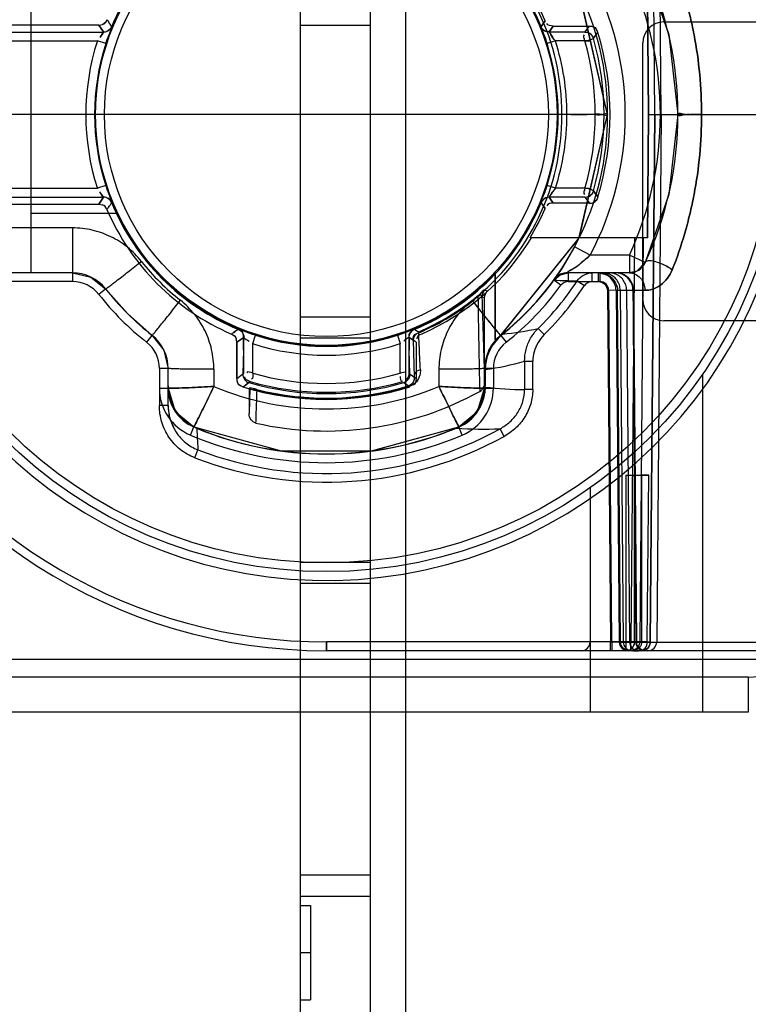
# Model space of a CAD drawing. Header units: millimetres. Extents: x 209 to 825, y 116 to 1310.
# Tile 46 of 70: x 326 to 347, y 1033 to 1061. Entities that reach past the tile are written whole.
import ezdxf

# ---------------------------------------------------------------- set-up
doc = ezdxf.new("R2010")
doc.units = ezdxf.units.MM
doc.header["$LTSCALE"] = 92.70943
doc.layers.get('0').update_dxf_attribs({"linetype": 'CONTINUOUS'})

msp = doc.modelspace()

# ---------------------------------------------------------------- linework, layer by layer
at = {"color": 7, "linetype": 'Continuous'}
for p, q in [((333.863, 1259.126), (333.863, 188.426)), ((335.863, 1259.126), (335.863, 188.426)), ((336.863, 1259.126), (336.863, 188.426)), ((343.955, 1058.764), (343.825, 1073.766)), ((344.136, 1058.764), (344.007, 1073.766)), ((326.213, 1054.264), (326.213, 1063.264)), ((343.747, 1062.264), (343.778, 1058.764)), ((343.778, 1058.764), (343.747, 1062.264)), ((328.143, 1061.314), (322.992, 1061.314)), ((328.143, 1061.314), (328.276, 1061.117)), ((328.275, 1061.117), (328.143, 1061.314)), ((328.509, 1061.266), (328.508, 1061.272)), ((328.508, 1061.271), (328.509, 1061.266)), ((335.863, 1061.301), (333.863, 1061.301)), ((340.718, 1061.272), (340.717, 1061.266)), ((340.717, 1061.266), (340.718, 1061.271)), ((340.832, 1061.437), (340.722, 1061.271)), ((340.722, 1061.27), (340.832, 1061.436)), ((340.949, 1061.117), (341.063, 1061.283)), ((341.063, 1061.283), (340.952, 1061.117)), ((341.063, 1061.283), (342.095, 1061.283)), ((341.967, 1061.111), (342.095, 1061.283)), ((344.213, 1061.401), (351.513, 1061.401)), ((325.048, 1061.111), (328.277, 1061.111)), ((328.275, 1061.117), (328.277, 1061.111)), ((328.277, 1061.111), (328.276, 1061.117)), ((340.949, 1061.111), (340.952, 1061.117)), ((340.949, 1061.117), (340.949, 1061.111)), ((341.967, 1061.111), (340.949, 1061.111)), ((342.207, 1060.931), (342.335, 1061.103)), ((325.048, 1060.861), (328.1, 1060.861)), ((328.338, 1060.784), (328.1, 1060.861)), ((341.127, 1060.861), (340.889, 1060.784)), ((341.967, 1060.861), (341.127, 1060.861)), ((343.613, 1053.501), (343.613, 1060.801)), ((341.456, 1058.764), (305.207, 1058.764)), ((343.778, 1058.764), (343.747, 1055.264)), ((343.747, 1055.264), (343.778, 1058.764)), ((343.778, 1058.764), (351.191, 1058.764)), ((343.955, 1058.764), (343.825, 1043.762)), ((343.825, 1043.762), (343.955, 1058.764)), ((344.136, 1058.764), (344.007, 1043.762)), ((344.613, 1058.764), (344.351, 1056.489)), ((325.048, 1056.668), (328.1, 1056.668)), ((328.338, 1056.745), (328.1, 1056.668)), ((341.127, 1056.668), (340.889, 1056.744)), ((341.967, 1056.668), (341.127, 1056.668)), ((342.207, 1056.597), (342.335, 1056.425)), ((322.992, 1056.214), (328.143, 1056.214)), ((325.048, 1056.418), (328.277, 1056.418)), ((328.275, 1056.412), (328.143, 1056.214)), ((328.143, 1056.214), (328.276, 1056.412)), ((328.275, 1056.412), (328.277, 1056.418)), ((328.277, 1056.418), (328.276, 1056.412)), ((328.508, 1056.258), (328.509, 1056.263)), ((328.509, 1056.263), (328.508, 1056.257)), ((340.717, 1056.263), (340.718, 1056.257)), ((340.718, 1056.257), (340.717, 1056.263)), ((340.722, 1056.258), (340.832, 1056.092)), ((340.832, 1056.092), (340.722, 1056.258)), ((340.949, 1056.412), (340.949, 1056.418)), ((340.949, 1056.418), (340.952, 1056.412)), ((341.967, 1056.418), (340.949, 1056.418)), ((340.949, 1056.412), (341.063, 1056.246)), ((341.063, 1056.246), (340.952, 1056.412)), ((342.095, 1056.246), (341.063, 1056.246)), ((341.967, 1056.418), (342.095, 1056.246)), ((326.213, 1055.964), (328.663, 1055.964)), ((327.392, 1055.542), (325.434, 1055.542)), ((327.392, 1055.542), (327.392, 1054.014)), ((340.443, 1055.264), (340.406, 1055.264)), ((343.747, 1055.264), (340.406, 1055.264)), ((343.375, 1055.264), (343.275, 1043.764)), ((343.747, 1055.264), (343.375, 1055.264)), ((343.625, 1055.264), (343.524, 1043.762)), ((342.113, 1054.764), (341.672, 1055)), ((343.23, 1054.764), (342.113, 1054.764)), ((343.23, 1054.764), (343.23, 1054.264)), ((343.683, 1054.554), (343.23, 1054.764)), ((327.392, 1054.264), (322.936, 1054.264)), ((339.413, 1054.269), (339.415, 1052.34)), ((341.261, 1054.21), (341.487, 1054.264)), ((341.487, 1054.264), (341.487, 1054.014)), ((343.23, 1054.264), (341.487, 1054.264)), ((342.168, 1054.264), (342.005, 1054.238)), ((342.168, 1054.014), (342.168, 1054.264)), ((342.353, 1054.014), (342.353, 1054.264)), ((342.597, 1054.201), (342.353, 1054.264)), ((342.392, 1054.264), (342.392, 1054.014)), ((342.635, 1054.201), (342.392, 1054.264)), ((327.392, 1054.014), (322.936, 1054.014)), ((341.285, 1053.911), (341.083, 1054.058)), ((341.084, 1054.06), (341.261, 1054.21)), ((341.487, 1054.014), (342.392, 1054.014)), ((341.748, 1054.035), (341.952, 1053.9)), ((328.137, 1053.653), (328.334, 1053.808)), ((339.195, 1053.739), (339.118, 1053.775)), ((342.892, 1053.769), (342.604, 1053.766)), ((342.604, 1053.766), (342.691, 1043.764)), ((342.731, 1043.764), (342.643, 1053.766)), ((342.853, 1053.769), (342.94, 1043.762)), ((342.853, 1053.769), (343.671, 1053.769)), ((342.98, 1043.762), (342.892, 1053.769)), ((342.971, 1053.769), (343.058, 1043.762)), ((343.151, 1053.769), (343.238, 1043.762)), ((343.351, 1053.769), (343.437, 1043.762)), ((338.925, 1053.588), (338.91, 1053.606)), ((339.035, 1053.589), (339.113, 1053.555)), ((339.113, 1050.985), (339.113, 1053.555)), ((328.956, 1053.108), (329.657, 1052.485)), ((335.863, 1053.001), (333.863, 1053.001)), ((351.513, 1052.901), (344.213, 1052.901)), ((332.107, 1052.655), (331.976, 1052.568)), ((332.106, 1052.67), (332.106, 1052.659)), ((332.106, 1052.659), (332.112, 1052.66)), ((337.115, 1052.66), (337.121, 1052.659)), ((337.12, 1052.659), (337.12, 1052.669)), ((337.229, 1052.581), (337.121, 1052.656)), ((337.229, 1052.581), (337.238, 1052.56)), ((340.807, 1052.506), (340.634, 1052.68)), ((329.502, 1052.288), (329.657, 1052.485)), ((332.261, 1052.426), (332.063, 1052.294)), ((332.063, 1052.294), (332.26, 1052.425)), ((332.063, 1051.259), (332.063, 1052.294)), ((332.063, 1052.294), (332.063, 1051.259)), ((332.26, 1052.062), (332.26, 1052.435)), ((332.26, 1052.425), (332.26, 1052.062)), ((332.261, 1052.426), (332.267, 1052.429)), ((332.267, 1051.411), (332.267, 1052.429)), ((332.517, 1052.251), (332.593, 1052.489)), ((335.863, 1052.401), (333.863, 1052.401)), ((336.633, 1052.489), (336.71, 1052.251)), ((336.959, 1052.429), (336.959, 1051.411)), ((336.959, 1052.429), (336.966, 1052.427)), ((336.965, 1052.435), (336.965, 1052.062)), ((337.163, 1052.294), (336.966, 1052.427)), ((336.966, 1052.062), (336.966, 1052.426)), ((336.966, 1052.426), (337.077, 1052.351)), ((337.077, 1052.351), (337.114, 1051.295)), ((337.163, 1052.294), (337.163, 1051.259)), ((339.413, 1052.359), (339.413, 1052.363)), ((339.57, 1052.485), (339.725, 1052.288)), ((339.623, 1052.521), (339.601, 1052.503)), ((332.26, 1052.062), (332.236, 1051.388)), ((332.517, 1051.411), (332.517, 1052.251)), ((336.71, 1051.411), (336.71, 1052.251)), ((336.99, 1051.388), (336.966, 1052.062)), ((339.113, 1051.543), (339.232, 1052.065)), ((340.25, 1051.753), (340.25, 1050.942)), ((340.25, 1051.753), (340.482, 1051.753)), ((340.482, 1050.942), (340.482, 1051.753)), ((329.863, 1051.543), (329.863, 1050.487)), ((330.113, 1051.543), (329.863, 1051.543)), ((330.113, 1050.487), (330.113, 1051.543)), ((331.413, 1051.52), (331.413, 1051.029)), ((337.813, 1051.52), (337.813, 1051.029)), ((339.363, 1051.543), (339.113, 1051.543)), ((339.113, 1051.494), (339.131, 1051.494)), ((339.131, 1051.494), (339.131, 1051.052)), ((339.363, 1051.543), (339.363, 1050.985)), ((332.063, 1051.259), (332.267, 1051.411)), ((332.446, 1051.171), (332.31, 1051.07)), ((336.959, 1051.411), (337.163, 1051.259)), ((345.313, 1051.381), (345.313, 1041.764)), ((329.863, 1050.985), (330.113, 1050.985)), ((330.113, 1050.985), (330.312, 1050.321)), ((332.44, 1050.989), (332.413, 1050.969)), ((332.44, 1050.989), (332.413, 1050.259)), ((332.413, 1050.969), (332.413, 1050.259)), ((332.602, 1050.954), (332.532, 1050.971)), ((332.638, 1050.946), (332.602, 1050.954)), ((336.818, 1051.143), (336.948, 1051.046)), ((336.986, 1051.02), (336.848, 1051.12)), ((336.956, 1051.024), (336.95, 1051.046)), ((339.131, 1051.052), (339.113, 1051.052)), ((339.13, 1051.012), (339.113, 1051.018)), ((339.113, 1050.985), (339.363, 1050.985)), ((340.482, 1050.942), (340.25, 1050.942)), ((330.113, 1050.487), (329.863, 1050.487)), ((330.312, 1050.321), (330.844, 1049.881)), ((330.747, 1049.65), (330.844, 1049.881)), ((338.311, 1049.851), (338.313, 1049.847)), ((338.479, 1049.65), (338.382, 1049.881)), ((339.67, 1049.613), (339.551, 1049.828)), ((330.869, 1049.003), (330.957, 1049.232)), ((343.131, 1048.512), (343.131, 1043.514)), ((343.131, 1048.512), (343.38, 1048.512)), ((343.316, 1048.512), (343.566, 1048.512)), ((343.38, 1043.764), (343.38, 1048.512)), ((343.38, 1048.512), (343.578, 1048.512)), ((343.781, 1048.512), (343.566, 1048.512)), ((343.578, 1048.512), (343.578, 1043.764)), ((343.578, 1048.512), (343.781, 1048.512)), ((343.739, 1043.764), (343.781, 1048.512)), ((342.113, 1048.146), (342.113, 1041.764)), ((335.863, 1046.026), (333.863, 1046.026)), ((335.863, 1045.426), (333.863, 1045.426)), ((334.613, 1043.514), (334.613, 1043.765)), ((334.613, 1043.765), (334.613, 1043.514)), ((343.578, 1043.764), (334.613, 1043.764)), ((342.691, 1043.514), (342.691, 1043.764)), ((342.691, 1043.764), (342.98, 1043.762)), ((342.731, 1043.764), (342.731, 1043.514)), ((342.94, 1043.762), (351.06, 1043.762)), ((343.275, 1043.514), (343.275, 1043.764)), ((343.275, 1043.764), (343.524, 1043.762)), ((343.739, 1043.764), (343.578, 1043.764)), ((343.825, 1043.762), (343.739, 1043.764)), ((350.81, 1043.514), (334.613, 1043.514)), ((343.347, 1043.514), (343.314, 1043.514)), ((343.347, 1043.514), (343.486, 1043.514)), ((348.363, 1043.264), (298.863, 1043.264)), ((346.613, 1042.764), (295.987, 1042.764)), ((346.613, 1042.764), (346.613, 1041.764)), ((346.613, 1041.764), (295.987, 1041.764)), ((335.863, 1037.126), (333.863, 1037.126)), ((335.863, 1036.526), (333.863, 1036.526)), ((333.863, 1036.266), (334.163, 1036.266)), ((334.163, 1036.266), (334.163, 1033.587)), ((333.863, 1034.926), (334.163, 1034.926)), ((333.863, 1033.587), (334.163, 1033.587))]:
    msp.add_line(p, q, dxfattribs=at)
for points in [[(342.613, 1058.764), (341.811, 1062.255), (339.234, 1065.461)], [(342.613, 1058.764), (341.795, 1062.288), (339.57, 1065.044)], [(343.684, 1062.974), (344.351, 1061.039), (344.613, 1058.764)], [(343.684, 1062.974), (344.351, 1061.04), (344.613, 1058.764)], [(342.098, 1060.883), (342.058, 1060.873), (342.014, 1060.866), (341.967, 1060.861)], [(342.207, 1060.929), (342.194, 1060.92), (342.156, 1060.903), (342.098, 1060.883)], [(339.232, 1052.065), (341.811, 1055.273), (342.613, 1058.764)], [(339.57, 1052.485), (341.795, 1055.24), (342.613, 1058.764)], [(344.613, 1058.764), (344.351, 1056.49), (343.684, 1054.554)], [(342.098, 1056.646), (342.058, 1056.655), (342.014, 1056.663), (341.967, 1056.668)], [(342.207, 1056.599), (342.194, 1056.609), (342.156, 1056.625), (342.098, 1056.646)], [(341.672, 1055), (341.311, 1054.389), (341.084, 1054.06)], [(341.672, 1055), (341.282, 1054.346), (341.084, 1054.061)], [(343.683, 1054.554), (343.447, 1054.314), (343.23, 1054.264)], [(343.684, 1054.554), (343.443, 1054.312), (343.23, 1054.264)], [(327.392, 1054.264), (327.914, 1054.145), (328.334, 1053.808)], [(327.392, 1054.264), (327.916, 1054.144), (328.334, 1053.808)], [(341.401, 1054.257), (341.233, 1054.195), (341.083, 1054.058)], [(341.083, 1054.058), (341.082, 1054.057), (341.083, 1054.055), (341.085, 1054.054)], [(328.334, 1053.808), (328.957, 1053.107), (329.657, 1052.485)], [(338.925, 1053.588), (338.977, 1053.632), (339.007, 1053.641), (339.018, 1053.637), (339.029, 1053.621), (339.035, 1053.589)], [(329.657, 1052.485), (329.992, 1052.068), (330.113, 1051.543)], [(329.657, 1052.485), (329.994, 1052.065), (330.113, 1051.543)], [(339.608, 1052.515), (339.343, 1052.232), (339.172, 1051.882), (339.113, 1051.495)], [(339.113, 1051.543), (339.234, 1052.068), (339.57, 1052.485)], [(339.608, 1052.515), (339.605, 1052.512), (339.602, 1052.508), (339.601, 1052.503)], [(339.608, 1052.515), (339.611, 1052.517), (339.618, 1052.521), (339.623, 1052.521)], [(330.114, 1051.009), (330.125, 1050.878), (330.146, 1050.767), (330.17, 1050.672), (330.198, 1050.59)], [(330.487, 1050.14), (330.37, 1050.276), (330.269, 1050.437), (330.189, 1050.617), (330.137, 1050.811), (330.114, 1051.009)], [(332.532, 1050.971), (332.484, 1050.982), (332.452, 1050.988), (332.44, 1050.989)], [(332.532, 1050.971), (332.565, 1050.949), (332.601, 1050.932), (332.64, 1050.921)], [(332.64, 1050.921), (332.638, 1050.935), (332.637, 1050.943), (332.638, 1050.946)], [(339.113, 1051.018), (339.076, 1050.746), (338.989, 1050.497), (338.859, 1050.28), (338.697, 1050.099), (338.511, 1049.955), (338.311, 1049.851)], [(338.382, 1049.881), (338.915, 1050.323), (339.113, 1050.985)], [(338.382, 1049.881), (338.914, 1050.321), (339.113, 1050.985)], [(330.29, 1049.815), (330.158, 1050.141), (330.113, 1050.487)], [(330.487, 1050.136), (330.487, 1050.138), (330.487, 1050.139), (330.487, 1050.14)], [(330.918, 1049.85), (330.68, 1049.978), (330.487, 1050.14)], [(330.844, 1049.881), (333.328, 1049.2), (335.902, 1049.201), (338.382, 1049.881)], [(330.844, 1049.881), (333.325, 1049.201), (335.898, 1049.2), (338.382, 1049.881)], [(330.923, 1049.842), (330.923, 1049.846), (330.92, 1049.848), (330.918, 1049.85)]]:
    msp.add_lwpolyline(points, dxfattribs=at)
for radius in [13, 12.75, 6.563, 6.313]:
    msp.add_circle((334.613, 1058.764), radius, dxfattribs=at)
for centre, radius, start, end in [((334.613, 1058.764), 13.25, 187.8036, 172.1964), ((334.613, 1058.764), 6.587, 43.2205, 316.7795), ((334.613, 1058.764), 6.576, 43.1196, 316.8804), ((334.613, 1058.764), 8, 306.8539, 53.1461), ((334.613, 1058.764), 6.6, 112.3246, 157.6798), ((334.613, 1058.764), 6.6, 22.323, 67.6774), ((334.612, 1058.786), 6.701, 359.8108, 51.711), ((334.613, 1058.764), 10, 335.099, 24.9011), ((334.613, 1058.764), 8.5, 331.9275, 28.0725), ((334.613, 1058.764), 9.5, 335.0989, 24.9011), ((334.613, 1058.764), 6.769, 23.2335, 31.1384), ((344.213, 1060.801), 0.6, 90, 180), ((272.96, 1111.153), 85.543, 324.0475, 324.19317), ((334.613, 1058.764), 8.069, 343.1326, 16.8675), ((334.613, 1058.764), 6.843, 162.1595, 197.8407), ((334.613, 1058.764), 6.593, 162.1596, 197.8404), ((334.613, 1058.764), 6.593, 342.1588, 17.8412), ((334.572, 1058.758), 6.884, 0.0538, 17.7874), ((334.615, 1058.764), 7.645, 344.0834, 15.9166), ((334.615, 1058.764), 7.894, 344.0833, 15.9165), ((334.612, 1058.742), 6.701, 308.289, 0.1892), ((334.572, 1058.771), 6.884, 342.2126, 359.9462), ((272.96, 1006.376), 85.543, 35.80683, 35.9525), ((334.613, 1058.764), 6.6, 202.3202, 247.679), ((334.613, 1058.764), 6.6, 292.3226, 337.677), ((334.613, 1058.764), 6.8, 203.4019, 246.5972), ((334.613, 1058.764), 6.769, 328.8616, 336.7664), ((334.613, 1058.764), 6.8, 293.4028, 329.0214), ((334.629, 1058.758), 6.723, 218.3074, 231.6926), ((343.23, 1054.764), 0.5, 270, 335.1829), ((327.392, 1053.064), 1.2, 38.2844, 90), ((341.487, 1053.764), 0.5, 90, 143.9681), ((327.392, 1053.064), 0.95, 38.2688, 90.0077), ((334.6, 1058.776), 8.018, 308.6495, 323.9512), ((334.6, 1058.776), 8.022, 308.7628, 323.9335), ((334.613, 1058.764), 8.56, 314.7014, 326.4627), ((348.176, 1298.121), 244.17, 268.33578, 268.49138), ((341.487, 1053.764), 0.25, 89.9911, 144.0171), ((334.613, 1058.764), 8, 218.2844, 231.7156), ((334.613, 1058.764), 8.25, 308.2868, 323.9666), ((334.613, 1058.764), 8.805, 314.702, 326.4624), ((334.613, 1058.764), 8.25, 218.2862, 231.7138), ((334.613, 1058.764), 6.714, 292.9319, 309.7968), ((334.613, 1058.764), 6.737, 292.9345, 309.7976), ((606.862, 1057.162), 267.961, 180.76405, 181.34071), ((1058.954, 1075.265), 720.245, 181.724604, 181.919294), ((344.213, 1053.501), 0.6, 180, 270), ((334.613, 1058.764), 6.59, 247.6365, 292.3575), ((338.847, 1060.747), 8.262, 275.3883, 282.4904), ((334.613, 1058.764), 15.25, 204.7212, 270.0004), ((328.913, 1051.543), 0.95, 359.9923, 51.7312), ((328.913, 1051.543), 1.2, 0, 51.7156), ((334.613, 1058.764), 6.593, 252.1588, 287.8412), ((340.413, 1051.494), 1.3, 128.2825, 180), ((340.313, 1051.543), 1.2, 128.2844, 180), ((340.313, 1051.543), 0.95, 128.2631, 180.0077), ((334.613, 1058.764), 6.843, 252.1587, 287.8413), ((337.686, 1060.986), 9.585, 278.6717, 285.5183), ((334.613, 1058.764), 15, 209.3475, 270.0005), ((334.613, 1058.764), 7.897, 254.0877, 285.9121), ((334.613, 1058.764), 7.647, 254.0877, 285.9123), ((331.313, 1050.985), 1.45, 179.999, 247.0129), ((331.413, 1051.052), 1.3, 180, 247.6243), ((331.313, 1050.985), 1.2, 180, 247.0124), ((334.613, 1058.732), 8.341, 247.4401, 292.5599), ((281.465, 1121.518), 86.88, 305.76257, 305.90087), ((334.613, 1058.764), 8.1, 252.963, 287.0379), ((334.613, 1058.764), 7.934, 253.8772, 286.1229), ((334.613, 1058.764), 9, 257.1463, 298.9874), ((334.613, 1058.761), 8.061, 255.8156, 286.849), ((334.613, 1058.764), 8.087, 255.8805, 286.8417), ((337.813, 1051.052), 1.3, 292.5344, 360), ((337.913, 1050.985), 1.2, 292.9876, 360), ((337.913, 1050.985), 1.45, 292.9871, 0.001), ((337.581, 1051.052), 1.55, 358.5289, 360), ((340.335, 1061.34), 10.397, 263.3455, 269.5311), ((331.416, 1051.047), 1.301, 224.4313, 247.766), ((334.613, 1058.764), 9.65, 247.0124, 292.9876), ((334.613, 1058.764), 9.65, 247.4872, 292.5342), ((334.613, 1058.764), 9.654, 247.5328, 292.5342), ((334.613, 1058.764), 10.21, 249.014, 298.9241), ((339.11, 1061.708), 11.888, 266.1577, 272.1272), ((334.613, 1058.764), 9.9, 247.0124, 292.9876), ((334.613, 1058.764), 10.455, 249.0139, 298.9242), ((341.863, 1043.764), 0.25, 270, 360), ((343.131, 1043.764), 0.25, 270, 360), ((346.613, 1044.764), 2, 269.998, 304.5072)]:
    msp.add_arc(centre, radius, start, end, dxfattribs=at)
for points, knots in [([(344.449, 1063.181), (344.585, 1062.839), (344.765, 1062.313), (344.955, 1061.594), (345.115, 1060.852), (345.248, 1059.908), (345.284, 1059.145), (345.284, 1058.763)], [0, 0, 0, 0, 0.243806, 0.368242, 0.493982, 0.746588, 1, 1, 1, 1]), ([(345.284, 1058.765), (345.284, 1059.147), (345.248, 1059.909), (345.115, 1060.852), (344.955, 1061.594), (344.765, 1062.313), (344.585, 1062.839), (344.449, 1063.181)], [0, 0, 0, 0, 0.253052, 0.50578, 0.63158, 0.756076, 1, 1, 1, 1]), ([(328.509, 1061.266), (328.486, 1061.216), (328.425, 1061.141), (328.332, 1061.113), (328.277, 1061.111)], [0, 0, 0, 0, 0.499955, 1, 1, 1, 1]), ([(328.338, 1060.784), (328.353, 1060.833), (328.399, 1060.997), (328.504, 1061.147), (328.509, 1061.266)], [0, 0, 0, 0, 0.302558, 1, 1, 1, 1]), ([(328.338, 1060.784), (328.353, 1060.832), (328.393, 1060.995), (328.531, 1061.148), (328.509, 1061.266)], [0, 0, 0, 0, 0.296177, 1, 1, 1, 1]), ([(340.717, 1061.266), (340.72, 1061.195), (340.818, 1061.043), (340.858, 1060.879), (340.889, 1060.784)], [0, 0, 0, 0, 0.415175, 1, 1, 1, 1]), ([(340.889, 1060.784), (340.873, 1060.833), (340.827, 1060.997), (340.724, 1061.147), (340.717, 1061.266)], [0, 0, 0, 0, 0.303142, 1, 1, 1, 1]), ([(342.613, 1058.764), (342.613, 1058.821), (342.398, 1058.727), (342.225, 1058.775), (341.945, 1058.756), (341.643, 1058.764), (341.426, 1058.764), (341.313, 1058.764)], [0, 0, 0, 0, 0.131212, 0.29146, 0.501516, 0.739322, 1, 1, 1, 1]), ([(342.613, 1058.764), (342.613, 1058.707), (342.398, 1058.802), (342.225, 1058.754), (341.945, 1058.773), (341.643, 1058.765), (341.426, 1058.765), (341.313, 1058.764)], [0, 0, 0, 0, 0.131212, 0.29146, 0.501516, 0.739322, 1, 1, 1, 1]), ([(344.449, 1054.348), (344.585, 1054.689), (344.765, 1055.215), (344.955, 1055.935), (345.115, 1056.676), (345.248, 1057.62), (345.284, 1058.383), (345.284, 1058.765)], [0, 0, 0, 0, 0.243806, 0.368242, 0.493982, 0.746588, 1, 1, 1, 1]), ([(345.284, 1058.763), (345.284, 1058.382), (345.248, 1057.62), (345.115, 1056.676), (344.955, 1055.935), (344.765, 1055.215), (344.585, 1054.689), (344.449, 1054.348)], [0, 0, 0, 0, 0.253052, 0.50578, 0.63158, 0.756076, 1, 1, 1, 1]), ([(345.284, 1058.765), (345.232, 1058.766), (345.131, 1058.764), (344.971, 1058.771), (344.827, 1058.744), (344.613, 1058.836), (344.613, 1058.764)], [0, 0, 0, 0, 0.230315, 0.462327, 0.681438, 1, 1, 1, 1]), ([(345.284, 1058.763), (345.232, 1058.763), (345.131, 1058.764), (344.971, 1058.758), (344.827, 1058.784), (344.613, 1058.693), (344.613, 1058.764)], [0, 0, 0, 0, 0.230315, 0.462327, 0.681438, 1, 1, 1, 1]), ([(328.338, 1056.745), (328.353, 1056.696), (328.393, 1056.534), (328.531, 1056.381), (328.509, 1056.263)], [0, 0, 0, 0, 0.296177, 1, 1, 1, 1]), ([(328.338, 1056.745), (328.353, 1056.695), (328.399, 1056.532), (328.504, 1056.382), (328.509, 1056.263)], [0, 0, 0, 0, 0.302558, 1, 1, 1, 1]), ([(340.889, 1056.744), (340.873, 1056.695), (340.827, 1056.532), (340.724, 1056.381), (340.717, 1056.263)], [0, 0, 0, 0, 0.303142, 1, 1, 1, 1]), ([(340.717, 1056.263), (340.72, 1056.333), (340.818, 1056.485), (340.858, 1056.65), (340.889, 1056.744)], [0, 0, 0, 0, 0.415175, 1, 1, 1, 1]), ([(328.509, 1056.263), (328.486, 1056.312), (328.425, 1056.387), (328.332, 1056.416), (328.277, 1056.418)], [0, 0, 0, 0, 0.499955, 1, 1, 1, 1]), ([(329.354, 1054.591), (329.237, 1054.738), (328.971, 1055.008), (328.491, 1055.31), (327.957, 1055.499), (327.58, 1055.542), (327.392, 1055.542)], [0, 0, 0, 0, 0.250749, 0.499985, 0.749229, 1, 1, 1, 1]), ([(328.334, 1053.808), (328.339, 1053.801), (328.371, 1053.843), (328.423, 1053.862), (328.52, 1053.945), (328.647, 1054.037), (328.804, 1054.161), (329.043, 1054.346), (329.229, 1054.492), (329.354, 1054.591)], [0, 0, 0, 0, 0.019, 0.074792, 0.166314, 0.292434, 0.450136, 0.628897, 1, 1, 1, 1]), ([(328.334, 1053.808), (328.339, 1053.801), (328.371, 1053.843), (328.423, 1053.862), (328.52, 1053.945), (328.647, 1054.037), (328.804, 1054.161), (329.043, 1054.346), (329.229, 1054.492), (329.354, 1054.591)], [0, 0, 0, 0, 0.019, 0.074792, 0.166314, 0.292434, 0.450136, 0.628898, 1, 1, 1, 1]), ([(342.113, 1054.764), (342.067, 1054.722), (341.982, 1054.642), (341.84, 1054.531), (341.728, 1054.419), (341.388, 1054.264), (341.487, 1054.264)], [0, 0, 0, 0, 0.232653, 0.447867, 0.630486, 1, 1, 1, 1]), ([(342.113, 1054.764), (342.055, 1054.711), (341.957, 1054.62), (341.793, 1054.494), (341.7, 1054.397), (341.412, 1054.264), (341.487, 1054.264)], [0, 0, 0, 0, 0.295113, 0.514565, 0.718817, 1, 1, 1, 1]), ([(344.449, 1054.348), (344.405, 1054.381), (344.308, 1054.443), (344.148, 1054.521), (343.961, 1054.583), (343.726, 1054.645), (343.684, 1054.554)], [0, 0, 0, 0, 0.203099, 0.421686, 0.63108, 1, 1, 1, 1]), ([(344.449, 1054.348), (344.403, 1054.382), (344.305, 1054.445), (344.145, 1054.522), (343.959, 1054.583), (343.726, 1054.645), (343.684, 1054.554)], [0, 0, 0, 0, 0.210258, 0.427544, 0.631067, 1, 1, 1, 1]), ([(342.853, 1053.769), (342.852, 1053.895), (342.734, 1054.149), (342.479, 1054.264), (342.353, 1054.264)], [0, 0, 0, 0, 0.500258, 1, 1, 1, 1]), ([(342.392, 1054.264), (342.518, 1054.264), (342.773, 1054.149), (342.891, 1053.895), (342.892, 1053.769)], [0, 0, 0, 0, 0.499742, 1, 1, 1, 1]), ([(342.971, 1053.769), (342.97, 1053.82), (342.953, 1053.925), (342.881, 1054.065), (342.769, 1054.176), (342.629, 1054.248), (342.524, 1054.264), (342.472, 1054.264)], [0, 0, 0, 0, 0.199948, 0.400086, 0.599485, 0.799681, 1, 1, 1, 1]), ([(343.151, 1053.769), (343.151, 1053.82), (343.134, 1053.924), (343.063, 1054.064), (342.951, 1054.176), (342.811, 1054.248), (342.706, 1054.264), (342.654, 1054.264)], [0, 0, 0, 0, 0.199487, 0.39933, 0.598218, 0.798848, 1, 1, 1, 1]), ([(343.331, 1053.769), (343.331, 1053.82), (343.314, 1053.925), (343.241, 1054.065), (343.129, 1054.176), (342.989, 1054.248), (342.885, 1054.264), (342.833, 1054.264)], [0, 0, 0, 0, 0.200372, 0.400601, 0.600599, 0.800369, 1, 1, 1, 1]), ([(343.351, 1053.769), (343.35, 1053.82), (343.333, 1053.925), (343.262, 1054.065), (343.15, 1054.176), (343.011, 1054.248), (342.907, 1054.264), (342.856, 1054.264)], [0, 0, 0, 0, 0.200993, 0.401602, 0.601601, 0.800989, 1, 1, 1, 1]), ([(343.23, 1054.264), (343.344, 1054.264), (343.589, 1054.144), (343.67, 1053.893), (343.671, 1053.769)], [0, 0, 0, 0, 0.47815, 1, 1, 1, 1]), ([(344.449, 1054.348), (344.416, 1054.263), (344.321, 1054.102), (344.13, 1053.908), (343.904, 1053.791), (343.744, 1053.765), (343.671, 1053.769)], [0, 0, 0, 0, 0.266149, 0.538387, 0.786223, 1, 1, 1, 1]), ([(343.671, 1053.769), (343.744, 1053.765), (343.903, 1053.791), (344.129, 1053.907), (344.32, 1054.101), (344.416, 1054.262), (344.449, 1054.348)], [0, 0, 0, 0, 0.212838, 0.460011, 0.732471, 1, 1, 1, 1]), ([(342.353, 1054.014), (342.417, 1054.014), (342.55, 1053.961), (342.603, 1053.829), (342.604, 1053.766)], [0, 0, 0, 0, 0.506092, 1, 1, 1, 1]), ([(342.643, 1053.766), (342.642, 1053.831), (342.588, 1053.963), (342.455, 1054.014), (342.392, 1054.014)], [0, 0, 0, 0, 0.504511, 1, 1, 1, 1]), ([(343.331, 1053.769), (343.34, 1052.654), (343.357, 1050.427), (343.388, 1047.092), (343.405, 1044.871), (343.414, 1043.762)], [0, 0, 0, 0, 0.334235, 0.667569, 1, 1, 1, 1]), ([(329.657, 1052.485), (329.663, 1052.48), (329.684, 1052.528), (329.73, 1052.559), (329.804, 1052.662), (329.905, 1052.781), (330.029, 1052.938), (330.218, 1053.173), (330.364, 1053.358), (330.462, 1053.482)], [0, 0, 0, 0, 0.018924, 0.074661, 0.166125, 0.292189, 0.449848, 0.628612, 1, 1, 1, 1]), ([(329.657, 1052.485), (329.663, 1052.48), (329.684, 1052.528), (329.73, 1052.559), (329.804, 1052.662), (329.905, 1052.781), (330.029, 1052.938), (330.218, 1053.173), (330.364, 1053.358), (330.462, 1053.482)], [0, 0, 0, 0, 0.018924, 0.07466, 0.166125, 0.292189, 0.449848, 0.628612, 1, 1, 1, 1]), ([(331.413, 1051.52), (331.413, 1051.708), (331.371, 1052.085), (331.181, 1052.619), (330.879, 1053.099), (330.61, 1053.366), (330.462, 1053.482)], [0, 0, 0, 0, 0.250754, 0.49999, 0.749231, 1, 1, 1, 1]), ([(338.764, 1053.482), (338.616, 1053.366), (338.347, 1053.099), (338.045, 1052.619), (337.855, 1052.085), (337.813, 1051.708), (337.813, 1051.52)], [0, 0, 0, 0, 0.250771, 0.500013, 0.749248, 1, 1, 1, 1]), ([(339.57, 1052.485), (339.563, 1052.48), (339.542, 1052.528), (339.496, 1052.559), (339.422, 1052.662), (339.321, 1052.781), (339.197, 1052.938), (339.009, 1053.173), (338.863, 1053.358), (338.764, 1053.482)], [0, 0, 0, 0, 0.018924, 0.07466, 0.166124, 0.292188, 0.449847, 0.628612, 1, 1, 1, 1]), ([(339.57, 1052.485), (339.408, 1052.677), (339.199, 1052.934), (338.933, 1053.269), (338.824, 1053.407), (338.764, 1053.482)], [0, 0, 0, 0, 0.58806, 0.775316, 1, 1, 1, 1]), ([(332.593, 1052.489), (332.545, 1052.504), (332.382, 1052.545), (332.23, 1052.68), (332.112, 1052.66)], [0, 0, 0, 0, 0.296497, 1, 1, 1, 1]), ([(332.112, 1052.66), (332.161, 1052.637), (332.236, 1052.576), (332.264, 1052.483), (332.267, 1052.429)], [0, 0, 0, 0, 0.499955, 1, 1, 1, 1]), ([(336.633, 1052.489), (336.682, 1052.505), (336.845, 1052.55), (336.996, 1052.655), (337.115, 1052.66)], [0, 0, 0, 0, 0.302891, 1, 1, 1, 1]), ([(340.25, 1051.753), (340.25, 1051.863), (340.278, 1052.09), (340.41, 1052.41), (340.552, 1052.597), (340.634, 1052.68)], [0, 0, 0, 0, 0.321786, 0.659424, 1, 1, 1, 1]), ([(337.286, 1051.508), (337.28, 1051.626), (337.27, 1051.862), (337.254, 1052.213), (337.244, 1052.445), (337.238, 1052.56)], [0, 0, 0, 0, 0.338103, 0.671389, 1, 1, 1, 1]), ([(339.601, 1052.503), (339.506, 1052.424), (339.335, 1052.237), (339.172, 1051.892), (339.132, 1051.637), (339.131, 1051.509)], [0, 0, 0, 0, 0.328088, 0.660623, 1, 1, 1, 1]), ([(340.807, 1052.506), (340.74, 1052.438), (340.622, 1052.286), (340.511, 1052.027), (340.483, 1051.843), (340.482, 1051.753)], [0, 0, 0, 0, 0.341404, 0.678791, 1, 1, 1, 1]), ([(331.413, 1051.52), (331.253, 1051.52), (331.014, 1051.521), (330.709, 1051.524), (330.506, 1051.525), (330.348, 1051.532), (330.219, 1051.529), (330.165, 1051.545), (330.113, 1051.534), (330.113, 1051.543)], [0, 0, 0, 0, 0.370116, 0.548908, 0.706798, 0.833143, 0.924878, 0.980846, 1, 1, 1, 1]), ([(337.286, 1051.508), (337.288, 1051.456), (337.275, 1051.333), (337.178, 1051.141), (337.039, 1051.049), (336.956, 1051.024)], [0, 0, 0, 0, 0.251041, 0.58341, 1, 1, 1, 1]), ([(339.113, 1051.543), (339.113, 1051.534), (339.061, 1051.545), (339.007, 1051.529), (338.878, 1051.532), (338.72, 1051.525), (338.518, 1051.524), (338.212, 1051.521), (337.974, 1051.52), (337.813, 1051.52)], [0, 0, 0, 0, 0.019154, 0.075122, 0.166857, 0.293202, 0.451092, 0.629884, 1, 1, 1, 1]), ([(332.236, 1051.388), (332.234, 1051.334), (332.265, 1051.223), (332.36, 1051.157), (332.41, 1051.143)], [0, 0, 0, 0, 0.509212, 1, 1, 1, 1]), ([(336.99, 1051.388), (336.992, 1051.337), (336.964, 1051.228), (336.87, 1051.159), (336.818, 1051.143)], [0, 0, 0, 0, 0.480254, 1, 1, 1, 1]), ([(337.114, 1051.295), (337.117, 1051.253), (337.101, 1051.145), (337.01, 1051.064), (336.95, 1051.046)], [0, 0, 0, 0, 0.399686, 1, 1, 1, 1]), ([(330.113, 1051.052), (330.113, 1050.968), (330.131, 1050.798), (330.227, 1050.474), (330.369, 1050.255), (330.487, 1050.136)], [0, 0, 0, 0, 0.250223, 0.501515, 1, 1, 1, 1]), ([(330.113, 1050.985), (330.184, 1050.983), (330.38, 1050.982), (330.814, 1051), (331.176, 1051.025), (331.413, 1051.029)], [0, 0, 0, 0, 0.162899, 0.453406, 1, 1, 1, 1]), ([(331.413, 1051.029), (331.176, 1051.025), (330.814, 1051), (330.38, 1050.982), (330.184, 1050.983), (330.113, 1050.985)], [0, 0, 0, 0, 0.546594, 0.837101, 1, 1, 1, 1]), ([(331.413, 1051.029), (331.308, 1050.82), (331.154, 1050.497), (330.966, 1050.114), (330.877, 1049.942), (330.845, 1049.881)], [0, 0, 0, 0, 0.547429, 0.837412, 1, 1, 1, 1]), ([(330.845, 1049.881), (330.877, 1049.942), (330.966, 1050.114), (331.154, 1050.497), (331.308, 1050.82), (331.413, 1051.029)], [0, 0, 0, 0, 0.162588, 0.452572, 1, 1, 1, 1]), ([(332.611, 1049.99), (332.614, 1050.093), (332.619, 1050.3), (332.632, 1050.611), (332.638, 1050.818), (332.64, 1050.921)], [0, 0, 0, 0, 0.333392, 0.666422, 1, 1, 1, 1]), ([(338.382, 1049.881), (338.349, 1049.942), (338.26, 1050.114), (338.072, 1050.497), (337.918, 1050.82), (337.813, 1051.029)], [0, 0, 0, 0, 0.162588, 0.452572, 1, 1, 1, 1]), ([(337.813, 1051.029), (338.05, 1051.025), (338.412, 1051), (338.846, 1050.982), (339.042, 1050.983), (339.113, 1050.985)], [0, 0, 0, 0, 0.546594, 0.837101, 1, 1, 1, 1]), ([(339.113, 1050.985), (339.042, 1050.983), (338.846, 1050.982), (338.412, 1051), (338.05, 1051.025), (337.813, 1051.029)], [0, 0, 0, 0, 0.162899, 0.453406, 1, 1, 1, 1]), ([(337.813, 1051.029), (337.918, 1050.82), (338.072, 1050.497), (338.26, 1050.114), (338.349, 1049.942), (338.382, 1049.881)], [0, 0, 0, 0, 0.547429, 0.837412, 1, 1, 1, 1]), ([(339.13, 1051.012), (339.127, 1050.887), (339.082, 1050.638), (338.913, 1050.298), (338.65, 1050.021), (338.43, 1049.893), (338.313, 1049.847)], [0, 0, 0, 0, 0.248997, 0.498827, 0.748966, 1, 1, 1, 1]), ([(339.551, 1049.828), (339.653, 1049.883), (339.843, 1050.017), (340.07, 1050.282), (340.215, 1050.598), (340.25, 1050.827), (340.25, 1050.942)], [0, 0, 0, 0, 0.251422, 0.500985, 0.751053, 1, 1, 1, 1]), ([(340.482, 1050.942), (340.482, 1050.806), (340.442, 1050.533), (340.273, 1050.155), (340.01, 1049.84), (339.788, 1049.679), (339.67, 1049.613)], [0, 0, 0, 0, 0.250966, 0.50193, 0.750965, 1, 1, 1, 1]), ([(330.869, 1049.003), (330.72, 1049.06), (330.442, 1049.221), (330.115, 1049.576), (329.911, 1050.012), (329.863, 1050.329), (329.863, 1050.487)], [0, 0, 0, 0, 0.250397, 0.500795, 0.750397, 1, 1, 1, 1]), ([(330.113, 1050.487), (330.113, 1050.353), (330.153, 1050.085), (330.324, 1049.717), (330.598, 1049.417), (330.832, 1049.28), (330.957, 1049.232)], [0, 0, 0, 0, 0.250371, 0.500326, 0.750544, 1, 1, 1, 1]), ([(332.611, 1049.99), (332.557, 1050.002), (332.45, 1050.075), (332.413, 1050.197), (332.413, 1050.259)], [0, 0, 0, 0, 0.472205, 1, 1, 1, 1]), ([(330.924, 1049.842), (330.929, 1049.775), (330.938, 1049.64), (330.947, 1049.437), (330.954, 1049.3), (330.957, 1049.232)], [0, 0, 0, 0, 0.330951, 0.663604, 1, 1, 1, 1]), ([(342.94, 1043.762), (342.941, 1043.698), (342.996, 1043.564), (343.131, 1043.513), (343.195, 1043.514)], [0, 0, 0, 0, 0.501627, 1, 1, 1, 1]), ([(343.229, 1043.514), (343.166, 1043.514), (343.034, 1043.567), (342.98, 1043.699), (342.98, 1043.762)], [0, 0, 0, 0, 0.499466, 1, 1, 1, 1]), ([(343.058, 1043.762), (343.058, 1043.699), (343.112, 1043.567), (343.244, 1043.514), (343.307, 1043.514)], [0, 0, 0, 0, 0.500227, 1, 1, 1, 1]), ([(343.131, 1043.514), (343.195, 1043.514), (343.327, 1043.568), (343.38, 1043.701), (343.38, 1043.764)], [0, 0, 0, 0, 0.499549, 1, 1, 1, 1]), ([(343.238, 1043.762), (343.238, 1043.699), (343.291, 1043.568), (343.423, 1043.514), (343.486, 1043.514)], [0, 0, 0, 0, 0.499218, 1, 1, 1, 1]), ([(343.524, 1043.762), (343.523, 1043.699), (343.47, 1043.567), (343.338, 1043.514), (343.275, 1043.514)], [0, 0, 0, 0, 0.500535, 1, 1, 1, 1]), ([(343.578, 1043.764), (343.578, 1043.715), (343.538, 1043.595), (343.419, 1043.514), (343.347, 1043.514)], [0, 0, 0, 0, 0.404903, 1, 1, 1, 1]), ([(343.414, 1043.762), (343.414, 1043.699), (343.468, 1043.567), (343.599, 1043.514), (343.663, 1043.514)], [0, 0, 0, 0, 0.500959, 1, 1, 1, 1]), ([(343.685, 1043.514), (343.622, 1043.514), (343.49, 1043.568), (343.438, 1043.699), (343.437, 1043.762)], [0, 0, 0, 0, 0.498161, 1, 1, 1, 1]), ([(343.508, 1043.514), (343.57, 1043.514), (343.7, 1043.572), (343.739, 1043.703), (343.739, 1043.764)], [0, 0, 0, 0, 0.505429, 1, 1, 1, 1]), ([(343.825, 1043.762), (343.825, 1043.699), (343.772, 1043.568), (343.64, 1043.514), (343.577, 1043.514)], [0, 0, 0, 0, 0.498603, 1, 1, 1, 1]), ([(343.577, 1043.514), (343.64, 1043.514), (343.771, 1043.567), (343.825, 1043.699), (343.825, 1043.762)], [0, 0, 0, 0, 0.497853, 1, 1, 1, 1]), ([(343.76, 1043.514), (343.822, 1043.514), (343.954, 1043.568), (344.006, 1043.699), (344.007, 1043.762)], [0, 0, 0, 0, 0.498161, 1, 1, 1, 1])]:
    msp.add_open_spline(points, degree=3, knots=knots, dxfattribs=at)
for points in [[(328.143, 1061.314), (328.206, 1061.314), (328.293, 1061.328), (328.318, 1061.385)], [(328.372, 1061.465), (328.348, 1061.407), (328.301, 1061.333), (328.238, 1061.333)], [(328.509, 1061.266), (328.474, 1061.18), (328.37, 1061.111), (328.277, 1061.111)], [(328.505, 1061.273), (328.482, 1061.214), (328.435, 1061.137), (328.371, 1061.137)], [(328.372, 1061.465), (328.403, 1061.423), (328.43, 1061.378), (328.461, 1061.336)], [(328.508, 1061.271), (328.483, 1061.213), (328.437, 1061.136), (328.374, 1061.136)], [(328.505, 1061.273), (328.475, 1061.315), (328.448, 1061.36), (328.417, 1061.402)], [(340.949, 1061.111), (340.856, 1061.111), (340.753, 1061.18), (340.717, 1061.266)], [(340.949, 1061.111), (340.856, 1061.111), (340.753, 1061.18), (340.717, 1061.266)], [(341.063, 1061.283), (340.999, 1061.283), (340.912, 1061.296), (340.887, 1061.355)], [(341.063, 1061.283), (340.999, 1061.283), (340.912, 1061.296), (340.887, 1061.355)], [(342.095, 1061.283), (342.164, 1061.283), (342.263, 1061.264), (342.283, 1061.198)], [(342.335, 1061.105), (342.315, 1061.171), (342.267, 1061.26), (342.199, 1061.26)], [(328.277, 1061.111), (328.259, 1061.052), (328.204, 1061.014), (328.169, 1060.963)], [(328.277, 1061.111), (328.229, 1061.075), (328.205, 1061.014), (328.171, 1060.965)], [(340.952, 1061.117), (340.888, 1061.116), (340.798, 1061.13), (340.773, 1061.189)], [(340.949, 1061.117), (340.887, 1061.118), (340.802, 1061.131), (340.778, 1061.188)], [(340.949, 1061.111), (340.987, 1061.063), (341.022, 1061.014), (341.057, 1060.964)], [(341.127, 1060.861), (341.085, 1060.922), (341.012, 1060.97), (341, 1061.043)], [(341.967, 1060.861), (341.955, 1060.917), (341.899, 1061.016), (341.954, 1061.032)], [(341.967, 1060.861), (341.954, 1060.916), (341.899, 1061.014), (341.954, 1061.03)], [(341.967, 1061.111), (342.036, 1061.111), (342.137, 1061.09), (342.157, 1061.023)], [(342.207, 1060.931), (342.187, 1060.998), (342.14, 1061.088), (342.07, 1061.088)], [(341.967, 1060.861), (342.024, 1060.864), (342.136, 1060.838), (342.134, 1060.895)], [(328.277, 1056.418), (328.259, 1056.476), (328.204, 1056.515), (328.169, 1056.565)], [(328.277, 1056.418), (328.229, 1056.453), (328.205, 1056.515), (328.171, 1056.564)], [(340.949, 1056.418), (340.987, 1056.465), (341.022, 1056.515), (341.057, 1056.565)], [(341.127, 1056.668), (341.085, 1056.607), (341.012, 1056.559), (341, 1056.486)], [(341.967, 1056.668), (341.955, 1056.612), (341.899, 1056.512), (341.954, 1056.497)], [(341.967, 1056.668), (341.954, 1056.613), (341.899, 1056.514), (341.954, 1056.499)], [(341.967, 1056.668), (342.024, 1056.664), (342.136, 1056.691), (342.134, 1056.633)], [(341.967, 1056.418), (342.036, 1056.418), (342.137, 1056.438), (342.157, 1056.505)], [(342.207, 1056.597), (342.187, 1056.531), (342.14, 1056.44), (342.07, 1056.44)], [(328.143, 1056.214), (328.206, 1056.214), (328.293, 1056.201), (328.318, 1056.143)], [(328.509, 1056.263), (328.474, 1056.349), (328.37, 1056.418), (328.277, 1056.418)], [(328.505, 1056.256), (328.482, 1056.315), (328.435, 1056.391), (328.371, 1056.392)], [(328.508, 1056.258), (328.483, 1056.316), (328.437, 1056.393), (328.374, 1056.392)], [(328.505, 1056.256), (328.475, 1056.214), (328.448, 1056.169), (328.417, 1056.127)], [(340.949, 1056.418), (340.856, 1056.418), (340.753, 1056.349), (340.717, 1056.263)], [(340.949, 1056.418), (340.856, 1056.418), (340.753, 1056.349), (340.717, 1056.263)], [(340.952, 1056.412), (340.888, 1056.412), (340.798, 1056.399), (340.773, 1056.339)], [(340.949, 1056.412), (340.887, 1056.411), (340.802, 1056.398), (340.778, 1056.34)], [(341.063, 1056.246), (340.999, 1056.246), (340.912, 1056.232), (340.887, 1056.174)], [(341.063, 1056.246), (340.999, 1056.246), (340.912, 1056.232), (340.887, 1056.174)], [(342.095, 1056.246), (342.164, 1056.246), (342.263, 1056.265), (342.283, 1056.331)], [(342.335, 1056.423), (342.315, 1056.357), (342.267, 1056.268), (342.199, 1056.268)], [(328.372, 1056.063), (328.348, 1056.121), (328.301, 1056.196), (328.238, 1056.196)], [(328.372, 1056.064), (328.403, 1056.106), (328.43, 1056.151), (328.461, 1056.193)], [(339.418, 1052.354), (339.418, 1052.671), (339.416, 1053.304), (339.413, 1053.937), (339.413, 1054.254)], [(341.401, 1054.257), (341.318, 1054.242), (341.221, 1054.218), (341.173, 1054.149)], [(341.748, 1054.035), (341.834, 1054.169), (342.009, 1054.264), (342.168, 1054.264)], [(342.168, 1054.014), (342.084, 1054.014), (341.999, 1053.97), (341.952, 1053.9)], [(339.118, 1053.775), (339.069, 1053.803), (339.029, 1053.705), (338.985, 1053.669)], [(339.118, 1053.775), (339.068, 1053.729), (339.035, 1053.657), (339.035, 1053.589)], [(339.113, 1053.555), (339.113, 1053.622), (339.145, 1053.694), (339.195, 1053.739)], [(331.912, 1052.524), (331.955, 1052.554), (331.999, 1052.581), (332.042, 1052.612)], [(332.106, 1052.659), (332.165, 1052.635), (332.241, 1052.588), (332.241, 1052.525)], [(332.26, 1052.425), (332.261, 1052.489), (332.247, 1052.579), (332.188, 1052.604)], [(332.26, 1052.435), (332.26, 1052.493), (332.255, 1052.577), (332.201, 1052.599)], [(337.115, 1052.66), (337.029, 1052.625), (336.959, 1052.522), (336.959, 1052.429)], [(336.965, 1052.435), (336.965, 1052.488), (336.965, 1052.566), (337.014, 1052.586)], [(337.12, 1052.659), (337.061, 1052.635), (336.984, 1052.588), (336.985, 1052.525)], [(337.122, 1052.657), (337.063, 1052.633), (336.986, 1052.586), (336.986, 1052.523)], [(337.122, 1052.657), (337.164, 1052.626), (337.209, 1052.599), (337.251, 1052.568)], [(331.912, 1052.524), (331.97, 1052.499), (332.044, 1052.452), (332.044, 1052.389)], [(332.063, 1052.294), (332.063, 1052.357), (332.05, 1052.444), (331.992, 1052.469)], [(332.267, 1052.429), (332.302, 1052.38), (332.363, 1052.357), (332.413, 1052.322)], [(336.959, 1052.429), (336.901, 1052.411), (336.862, 1052.355), (336.812, 1052.321)], [(337.238, 1052.56), (337.155, 1052.531), (337.077, 1052.439), (337.077, 1052.351)], [(337.077, 1052.351), (337.077, 1052.414), (337.09, 1052.502), (337.148, 1052.526)], [(337.314, 1052.524), (337.256, 1052.499), (337.182, 1052.452), (337.182, 1052.389)], [(332.517, 1051.411), (332.462, 1051.423), (332.363, 1051.478), (332.348, 1051.424)], [(336.71, 1051.411), (336.765, 1051.423), (336.865, 1051.478), (336.88, 1051.423)], [(337.286, 1051.508), (337.224, 1051.489), (337.136, 1051.45), (337.136, 1051.386)], [(332.063, 1051.259), (332.063, 1051.19), (332.082, 1051.091), (332.148, 1051.071)], [(332.446, 1051.171), (332.379, 1051.191), (332.289, 1051.238), (332.289, 1051.307)], [(332.517, 1051.411), (332.513, 1051.354), (332.539, 1051.242), (332.482, 1051.243)], [(336.778, 1051.17), (336.725, 1051.17), (336.726, 1051.266), (336.722, 1051.318)], [(336.959, 1051.411), (336.96, 1051.341), (336.939, 1051.24), (336.872, 1051.221)], [(337.163, 1051.259), (337.163, 1051.19), (337.144, 1051.091), (337.079, 1051.071)], [(332.24, 1051.02), (332.174, 1051.039), (332.085, 1051.087), (332.085, 1051.156)], [(338.975, 1050.892), (339.03, 1050.922), (339.095, 1050.975), (339.095, 1051.038)]]:
    msp.add_open_spline(points, degree=3, dxfattribs=at)

doc.saveas('drawing.dxf')
